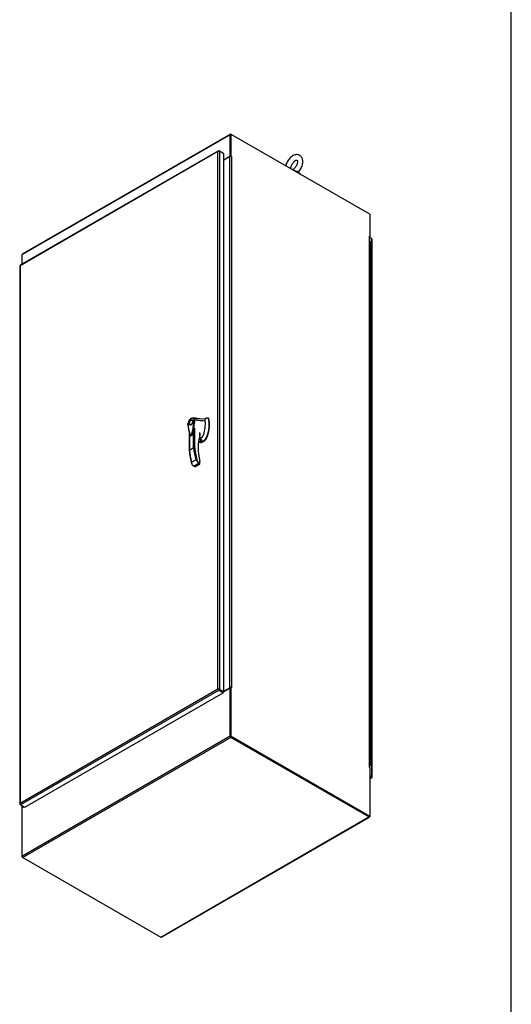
# Model space of a CAD drawing. Header units: inches. Extents: x 2 to 538, y -2 to 358.
# Tile 18 of 19: x 478 to 538, y 114 to 234. Entities that reach past the tile are written whole.
import ezdxf

# ---------------------------------------------------------------- set-up
doc = ezdxf.new("R2010")
doc.units = ezdxf.units.IN
doc.header["$MEASUREMENT"] = 0
for name, color, linetype in [('COM54746-78', 7, 'Continuous'), ('COM70449-3', 7, 'Continuous'), ('COM71197-4', 7, 'Continuous'), ('COM71198-3', 7, 'Continuous'), ('COM71199-6', 7, 'Continuous'), ('Default', 7, 'Continuous'), ('HAN13068', 7, 'Continuous'), ('SCS86414', 7, 'Continuous'), ('WAF25377', 7, 'Continuous')]:
    doc.layers.add(name, color=color, linetype=linetype)

# ---------------------------------------------------------------- blocks, each defined once
blk = doc.blocks.new('SE7')
at = {"layer": 'COM54746-78', "color": 7, "linetype": 'Continuous'}
for p, q in [((520.59, 207.23), (520.63, 207.23)), ((520.63, 206.42), (520.63, 207.23)), ((520.75, 206.35), (520.75, 207.16)), ((520.63, 205.6), (520.63, 206.42)), ((520.63, 204.78), (520.63, 205.6)), ((520.75, 205.53), (520.75, 206.35)), ((520.75, 204.72), (520.75, 205.53)), ((520.63, 203.97), (520.63, 204.78)), ((520.75, 203.9), (520.75, 204.72)), ((520.63, 203.15), (520.63, 203.97)), ((520.63, 202.33), (520.63, 203.15)), ((520.75, 203.08), (520.75, 203.9)), ((520.75, 202.27), (520.75, 203.08)), ((520.63, 201.52), (520.63, 202.33)), ((520.75, 201.45), (520.75, 202.27)), ((520.63, 200.7), (520.63, 201.52)), ((520.63, 199.88), (520.63, 200.7)), ((520.75, 200.63), (520.75, 201.45)), ((520.75, 199.82), (520.75, 200.63)), ((520.63, 199.07), (520.63, 199.88)), ((520.75, 199), (520.75, 199.82)), ((520.63, 198.25), (520.63, 199.07)), ((520.63, 197.43), (520.63, 198.25)), ((520.75, 198.18), (520.75, 199)), ((520.75, 197.37), (520.75, 198.18)), ((520.63, 196.62), (520.63, 197.43)), ((520.75, 196.55), (520.75, 197.37)), ((520.63, 195.8), (520.63, 196.62)), ((520.63, 194.98), (520.63, 195.8)), ((520.75, 195.73), (520.75, 196.55)), ((520.75, 194.92), (520.75, 195.73)), ((520.63, 194.17), (520.63, 194.98)), ((520.75, 194.1), (520.75, 194.92)), ((520.63, 193.35), (520.63, 194.17)), ((520.63, 192.54), (520.63, 193.35)), ((520.75, 193.28), (520.75, 194.1)), ((520.75, 192.47), (520.75, 193.28)), ((520.63, 191.72), (520.63, 192.54)), ((520.75, 191.65), (520.75, 192.47)), ((520.63, 190.9), (520.63, 191.72)), ((520.63, 190.09), (520.63, 190.9)), ((520.75, 190.83), (520.75, 191.65)), ((520.63, 189.27), (520.63, 190.09)), ((520.75, 190.02), (520.75, 190.83)), ((520.75, 189.2), (520.75, 190.02)), ((520.63, 188.45), (520.63, 189.27)), ((520.75, 188.39), (520.75, 189.2)), ((520.63, 187.64), (520.63, 188.45)), ((520.63, 186.82), (520.63, 187.64)), ((520.75, 187.57), (520.75, 188.39)), ((520.75, 186.75), (520.75, 187.57)), ((520.63, 186), (520.63, 186.82)), ((520.75, 185.94), (520.75, 186.75)), ((520.63, 185.19), (520.63, 186)), ((520.63, 184.37), (520.63, 185.19)), ((520.75, 185.12), (520.75, 185.94)), ((520.75, 184.3), (520.75, 185.12)), ((520.63, 183.55), (520.63, 184.37)), ((520.75, 183.49), (520.75, 184.3)), ((520.63, 182.74), (520.63, 183.55)), ((520.63, 181.92), (520.63, 182.74)), ((520.75, 182.67), (520.75, 183.49)), ((520.75, 181.85), (520.75, 182.67)), ((520.63, 181.1), (520.63, 181.92)), ((520.75, 181.04), (520.75, 181.85)), ((520.63, 180.29), (520.63, 181.1)), ((520.63, 179.47), (520.63, 180.29)), ((520.75, 180.22), (520.75, 181.04)), ((520.75, 179.4), (520.75, 180.22)), ((520.63, 178.65), (520.63, 179.47)), ((520.75, 178.59), (520.75, 179.4)), ((520.63, 177.84), (520.63, 178.65)), ((520.63, 177.02), (520.63, 177.84)), ((520.75, 177.77), (520.75, 178.59)), ((520.75, 176.95), (520.75, 177.77)), ((520.63, 176.21), (520.63, 177.02)), ((520.75, 176.14), (520.75, 176.95)), ((520.63, 175.39), (520.63, 176.21)), ((520.63, 174.57), (520.63, 175.39)), ((520.75, 175.32), (520.75, 176.14)), ((520.75, 174.5), (520.75, 175.32)), ((520.63, 173.76), (520.63, 174.57)), ((520.75, 173.69), (520.75, 174.5)), ((520.63, 172.94), (520.63, 173.76)), ((520.63, 172.12), (520.63, 172.94)), ((520.75, 172.87), (520.75, 173.69)), ((520.75, 172.06), (520.75, 172.87)), ((520.63, 171.31), (520.63, 172.12)), ((520.75, 171.24), (520.75, 172.06)), ((520.63, 170.49), (520.63, 171.31)), ((520.63, 169.67), (520.63, 170.49)), ((520.75, 170.42), (520.75, 171.24)), ((520.63, 168.86), (520.63, 169.67)), ((520.75, 169.61), (520.75, 170.42)), ((520.75, 168.79), (520.75, 169.61)), ((520.63, 168.04), (520.63, 168.86)), ((520.75, 167.97), (520.75, 168.79)), ((520.63, 167.22), (520.63, 168.04)), ((520.63, 166.41), (520.63, 167.22)), ((520.75, 167.16), (520.75, 167.97)), ((520.75, 166.34), (520.75, 167.16)), ((520.63, 165.59), (520.63, 166.41)), ((520.75, 165.52), (520.75, 166.34)), ((520.63, 164.77), (520.63, 165.59)), ((520.63, 163.96), (520.63, 164.77)), ((520.75, 164.71), (520.75, 165.52)), ((520.75, 163.89), (520.75, 164.71)), ((520.63, 163.14), (520.63, 163.96)), ((520.75, 163.07), (520.75, 163.89)), ((520.63, 162.32), (520.63, 163.14)), ((520.63, 161.51), (520.63, 162.32)), ((520.75, 162.26), (520.75, 163.07)), ((520.75, 161.44), (520.75, 162.26)), ((520.63, 160.69), (520.63, 161.51)), ((520.75, 160.62), (520.75, 161.44)), ((520.63, 159.88), (520.63, 160.69)), ((520.63, 159.06), (520.63, 159.88)), ((520.75, 159.81), (520.75, 160.62)), ((520.75, 158.99), (520.75, 159.81)), ((520.63, 158.24), (520.63, 159.06)), ((520.75, 158.17), (520.75, 158.99)), ((520.63, 157.43), (520.63, 158.24)), ((520.63, 156.61), (520.63, 157.43)), ((520.75, 157.36), (520.75, 158.17)), ((520.75, 156.54), (520.75, 157.36)), ((520.63, 155.79), (520.63, 156.61)), ((520.75, 155.73), (520.75, 156.54)), ((520.63, 154.98), (520.63, 155.79)), ((520.63, 154.16), (520.63, 154.98)), ((520.75, 154.91), (520.75, 155.73)), ((520.75, 154.09), (520.75, 154.91)), ((520.63, 153.34), (520.63, 154.16)), ((520.75, 153.28), (520.75, 154.09)), ((520.63, 152.53), (520.63, 153.34)), ((520.63, 151.71), (520.63, 152.53)), ((520.75, 152.46), (520.75, 153.28)), ((520.75, 151.64), (520.75, 152.46)), ((520.63, 150.89), (520.63, 151.71)), ((520.75, 150.83), (520.75, 151.64)), ((520.63, 150.08), (520.63, 150.89)), ((520.63, 149.26), (520.63, 150.08)), ((520.75, 150.01), (520.75, 150.83)), ((520.63, 148.44), (520.63, 149.26)), ((520.75, 149.19), (520.75, 150.01)), ((520.75, 148.38), (520.75, 149.19)), ((520.63, 147.63), (520.63, 148.44)), ((520.75, 147.56), (520.75, 148.38)), ((520.63, 146.81), (520.63, 147.63)), ((520.63, 145.99), (520.63, 146.81)), ((520.75, 146.74), (520.75, 147.56)), ((520.75, 145.93), (520.75, 146.74)), ((520.63, 145.18), (520.63, 145.99)), ((520.75, 145.11), (520.75, 145.93)), ((520.63, 144.36), (520.63, 145.18)), ((520.63, 143.55), (520.63, 144.36)), ((520.75, 144.29), (520.75, 145.11)), ((520.75, 143.48), (520.75, 144.29)), ((520.59, 143.55), (520.63, 143.55)), ((520.59, 143.41), (520.67, 143.46)), ((520.6, 143.45), (520.59, 143.45)), ((520.71, 143.43), (520.59, 143.36)), ((520.6, 143.45), (520.6, 143.46)), ((520.67, 143.46), (520.67, 143.46)), ((520.68, 143.48), (520.68, 143.49))]:
    blk.add_line(p, q, dxfattribs=at)
for centre, major_axis, start_param, end_param in [((520.63, 207.16), (-0.117, 0), 3.141593, 4.757906), ((520.63, 207.2), (-0.05, 0), 4.770895, 4.821314), ((520.63, 206.35), (0.117, 0), 0, 1.909644), ((520.63, 205.53), (0.117, 0), 0, 1.908154), ((520.63, 206.35), (-0.117, 0), 3.141593, 4.757906), ((520.63, 205.53), (-0.117, 0), 3.141593, 4.757906), ((520.63, 204.72), (0.117, 0), 0, 1.909644), ((520.63, 204.72), (-0.117, 0), 3.141593, 4.757906), ((520.63, 203.9), (0.117, 0), 0, 1.908154), ((520.63, 203.08), (0.117, 0), 0, 1.909644), ((520.63, 203.9), (-0.117, 0), 3.141593, 4.757906), ((520.63, 203.08), (-0.117, 0), 3.141593, 4.757906), ((520.63, 202.27), (0.117, 0), 0, 1.908154), ((520.63, 202.27), (-0.117, 0), 3.141593, 4.757906), ((520.63, 201.45), (0.117, 0), 0, 1.909644), ((520.63, 200.63), (0.117, 0), 0, 1.908154), ((520.63, 201.45), (-0.117, 0), 3.141593, 4.757906), ((520.63, 200.63), (-0.117, 0), 3.141593, 4.757906), ((520.63, 199.82), (0.117, 0), 0, 1.909644), ((520.63, 199.82), (-0.117, 0), 3.141593, 4.757906), ((520.63, 199), (0.117, 0), 0, 1.908154), ((520.63, 198.18), (0.117, 0), 0, 1.909644), ((520.63, 199), (-0.117, 0), 3.141593, 4.757906), ((520.63, 198.18), (-0.117, 0), 3.141593, 4.757906), ((520.63, 197.37), (0.117, 0), 0, 1.908154), ((520.63, 197.37), (-0.117, 0), 3.141593, 4.757906), ((520.63, 196.55), (0.117, 0), 0, 1.909644), ((520.63, 195.73), (0.117, 0), 0, 1.908154), ((520.63, 196.55), (-0.117, 0), 3.141593, 4.757906), ((520.63, 195.73), (-0.117, 0), 3.141593, 4.757906), ((520.63, 194.92), (0.117, 0), 0, 1.909644), ((520.63, 194.92), (-0.117, 0), 3.141593, 4.757906), ((520.63, 194.1), (0.117, 0), 0, 1.908154), ((520.63, 193.28), (0.117, 0), 0, 1.909644), ((520.63, 194.1), (-0.117, 0), 3.141593, 4.757906), ((520.63, 193.28), (-0.117, 0), 3.141593, 4.757906), ((520.63, 192.47), (0.117, 0), 0, 1.908154), ((520.63, 192.47), (-0.117, 0), 3.141593, 4.757906), ((520.63, 191.65), (0.117, 0), 0, 1.909644), ((520.63, 190.83), (0.117, 0), 0, 1.908154), ((520.63, 191.65), (-0.117, 0), 3.141593, 4.757906), ((520.63, 190.83), (-0.117, 0), 3.141593, 4.757906), ((520.63, 190.02), (0.117, 0), 0, 1.909644), ((520.63, 190.02), (-0.117, 0), 3.141593, 4.757906), ((520.63, 189.2), (0.117, 0), 0, 1.908154), ((520.63, 189.2), (-0.117, 0), 3.141593, 4.757906), ((520.63, 188.39), (0.117, 0), 0, 1.909644), ((520.63, 187.57), (0.117, 0), 0, 1.908154), ((520.63, 188.39), (-0.117, 0), 3.141593, 4.757906), ((520.63, 187.57), (-0.117, 0), 3.141593, 4.757906), ((520.63, 186.75), (0.117, 0), 0, 1.909644), ((520.63, 186.75), (-0.117, 0), 3.141593, 4.757906), ((520.63, 185.94), (0.117, 0), 0, 1.908154), ((520.63, 185.12), (0.117, 0), 0, 1.909644), ((520.63, 185.94), (-0.117, 0), 3.141593, 4.757906), ((520.63, 185.12), (-0.117, 0), 3.141593, 4.757906), ((520.63, 184.3), (0.117, 0), 0, 1.908154), ((520.63, 184.3), (-0.117, 0), 3.141593, 4.757906), ((520.63, 183.49), (0.117, 0), 0, 1.909644), ((520.63, 182.67), (0.117, 0), 0, 1.908154), ((520.63, 183.49), (-0.117, 0), 3.141593, 4.757906), ((520.63, 182.67), (-0.117, 0), 3.141593, 4.757906), ((520.63, 181.85), (0.117, 0), 0, 1.909644), ((520.63, 181.85), (-0.117, 0), 3.141593, 4.757906), ((520.63, 181.04), (0.117, 0), 0, 1.908154), ((520.63, 180.22), (0.117, 0), 0, 1.909644), ((520.63, 181.04), (-0.117, 0), 3.141593, 4.757906), ((520.63, 180.22), (-0.117, 0), 3.141593, 4.757906), ((520.63, 179.4), (0.117, 0), 0, 1.908154), ((520.63, 179.4), (-0.117, 0), 3.141593, 4.757906), ((520.63, 178.59), (0.117, 0), 0, 1.909644), ((520.63, 177.77), (0.117, 0), 0, 1.908154), ((520.63, 178.59), (-0.117, 0), 3.141593, 4.757906), ((520.63, 177.77), (-0.117, 0), 3.141593, 4.757906), ((520.63, 176.95), (0.117, 0), 0, 1.909644), ((520.63, 176.95), (-0.117, 0), 3.141593, 4.757906), ((520.63, 176.14), (0.117, 0), 0, 1.908154), ((520.63, 175.32), (0.117, 0), 0, 1.909644), ((520.63, 176.14), (-0.117, 0), 3.141593, 4.757906), ((520.63, 175.32), (-0.117, 0), 3.141593, 4.757906), ((520.63, 174.5), (0.117, 0), 0, 1.908154), ((520.63, 174.5), (-0.117, 0), 3.141593, 4.757906), ((520.63, 173.69), (0.117, 0), 0, 1.909644), ((520.63, 172.87), (0.117, 0), 0, 1.908154), ((520.63, 173.69), (-0.117, 0), 3.141593, 4.757906), ((520.63, 172.87), (-0.117, 0), 3.141593, 4.757906), ((520.63, 172.06), (0.117, 0), 0, 1.909644), ((520.63, 172.06), (-0.117, 0), 3.141593, 4.757906), ((520.63, 171.24), (0.117, 0), 0, 1.908154), ((520.63, 170.42), (0.117, 0), 0, 1.909644), ((520.63, 171.24), (-0.117, 0), 3.141593, 4.757906), ((520.63, 170.42), (-0.117, 0), 3.141593, 4.757906), ((520.63, 169.61), (0.117, 0), 0, 1.908154), ((520.63, 169.61), (-0.117, 0), 3.141593, 4.757906), ((520.63, 168.79), (0.117, 0), 0, 1.908154), ((520.63, 168.79), (-0.117, 0), 3.141593, 4.757906), ((520.63, 167.97), (0.117, 0), 0, 1.908154), ((520.63, 167.16), (0.117, 0), 0, 1.909644), ((520.63, 167.97), (-0.117, 0), 3.141593, 4.757906), ((520.63, 167.16), (-0.117, 0), 3.141593, 4.757906), ((520.63, 166.34), (0.117, 0), 0, 1.908154), ((520.63, 166.34), (-0.117, 0), 3.141593, 4.757906), ((520.63, 165.52), (0.117, 0), 0, 1.909644), ((520.63, 164.71), (0.117, 0), 0, 1.908154), ((520.63, 165.52), (-0.117, 0), 3.141593, 4.757906), ((520.63, 164.71), (-0.117, 0), 3.141593, 4.757906), ((520.63, 163.89), (0.117, 0), 0, 1.909644), ((520.63, 163.89), (-0.117, 0), 3.141593, 4.757906), ((520.63, 163.07), (0.117, 0), 0, 1.908154), ((520.63, 162.26), (0.117, 0), 0, 1.909644), ((520.63, 163.07), (-0.117, 0), 3.141593, 4.757906), ((520.63, 162.26), (-0.117, 0), 3.141593, 4.757906), ((520.63, 161.44), (0.117, 0), 0, 1.908154), ((520.63, 161.44), (-0.117, 0), 3.141593, 4.757906), ((520.63, 160.62), (0.117, 0), 0, 1.909644), ((520.63, 159.81), (0.117, 0), 0, 1.908154), ((520.63, 160.62), (-0.117, 0), 3.141593, 4.757906), ((520.63, 159.81), (-0.117, 0), 3.141593, 4.757906), ((520.63, 158.99), (0.117, 0), 0, 1.909644), ((520.63, 158.99), (-0.117, 0), 3.141593, 4.757906), ((520.63, 158.17), (0.117, 0), 0, 1.908154), ((520.63, 157.36), (0.117, 0), 0, 1.909644), ((520.63, 158.17), (-0.117, 0), 3.141593, 4.757906), ((520.63, 157.36), (-0.117, 0), 3.141593, 4.757906), ((520.63, 156.54), (0.117, 0), 0, 1.908154), ((520.63, 156.54), (-0.117, 0), 3.141593, 4.757906), ((520.63, 155.73), (0.117, 0), 0, 1.908154), ((520.63, 154.91), (0.117, 0), 0, 1.908154), ((520.63, 155.73), (-0.117, 0), 3.141593, 4.757906), ((520.63, 154.91), (-0.117, 0), 3.141593, 4.757906), ((520.63, 154.09), (0.117, 0), 0, 1.908154), ((520.63, 154.09), (-0.117, 0), 3.141593, 4.757906), ((520.63, 153.28), (0.117, 0), 0, 1.908154), ((520.63, 152.46), (0.117, 0), 0, 1.908154), ((520.63, 153.28), (-0.117, 0), 3.141593, 4.757906), ((520.63, 152.46), (-0.117, 0), 3.141593, 4.757906), ((520.63, 151.64), (0.117, 0), 0, 1.908154), ((520.63, 151.64), (-0.117, 0), 3.141593, 4.757906), ((520.63, 150.83), (0.117, 0), 0, 1.908154), ((520.63, 150.01), (0.117, 0), 0, 1.908154), ((520.63, 150.83), (-0.117, 0), 3.141593, 4.757906), ((520.63, 150.01), (-0.117, 0), 3.141593, 4.757906), ((520.63, 149.19), (0.117, 0), 0, 1.908154), ((520.63, 149.19), (-0.117, 0), 3.141593, 4.757906), ((520.63, 148.38), (0.117, 0), 0, 1.908154), ((520.63, 148.38), (-0.117, 0), 3.141593, 4.757906), ((520.63, 147.56), (0.117, 0), 0, 1.908154), ((520.63, 146.74), (0.117, 0), 0, 1.908154), ((520.63, 147.56), (-0.117, 0), 3.141593, 4.757906), ((520.63, 146.74), (-0.117, 0), 3.141593, 4.757906), ((520.63, 145.93), (0.117, 0), 0, 1.908154), ((520.63, 145.93), (-0.117, 0), 3.141593, 4.757906), ((520.63, 145.11), (0.117, 0), 0, 1.908154), ((520.63, 144.29), (0.117, 0), 0, 1.909644), ((520.63, 145.11), (-0.117, 0), 3.141593, 4.757906), ((520.63, 144.29), (-0.117, 0), 3.141593, 4.757906), ((520.63, 143.48), (0.117, 0), -0.785398, 1.908154), ((520.63, 143.48), (-0.117, 0), 4.757906, 5.049747), ((520.63, 143.48), (0.055, 0), -0.785398, 2.351975), ((520.63, 143.48), (-0.05, 0), 0.684826, 5.598359), ((520.63, 143.48), (0.055, 0), 3.93121, 4.018026)]:
    blk.add_ellipse(centre, major_axis=major_axis, ratio=0.57735, start_param=start_param, end_param=end_param, dxfattribs=at)
at = {"layer": 'COM70449-3', "color": 7, "linetype": 'Continuous'}
for p, q in [((503.57, 220.29), (478.21, 205.64)), ((503.6, 220.35), (478.24, 205.71)), ((503.57, 217.67), (503.57, 220.29)), ((503.64, 217.65), (503.64, 220.25)), ((503.67, 220.35), (503.71, 220.33)), ((502.8, 217.23), (503.57, 217.67)), ((503.61, 217.65), (503.57, 217.67)), ((520.58, 207.93), (520.58, 207.89)), ((478.21, 205.64), (478.21, 204.49))]:
    blk.add_line(p, q, dxfattribs=at)
for centre, start_param in [((503.67, 220.23), 2.356194), ((478.31, 205.59), 3.141593)]:
    blk.add_ellipse(centre, major_axis=(0.071, -0.124), ratio=0.57735, start_param=start_param, end_param=3.926991, dxfattribs=at)
at = {"layer": 'COM71197-4', "color": 7, "linetype": 'Continuous'}
for p, q in [((503.64, 220.29), (503.71, 220.33)), ((503.64, 220.29), (503.64, 217.65)), ((520.58, 210.58), (503.71, 220.33)), ((503.71, 217.67), (503.71, 220.33)), ((503.54, 217.63), (502.8, 217.2)), ((503.54, 152.87), (503.54, 217.63)), ((503.71, 217.67), (503.67, 217.65)), ((503.74, 217.65), (503.71, 217.67)), ((503.72, 217.64), (503.74, 217.65)), ((503.74, 217.63), (503.74, 152.87)), ((520.58, 210.58), (520.58, 207.93)), ((520.54, 207.94), (520.55, 207.95)), ((520.55, 207.95), (520.58, 207.93)), ((520.55, 143.17), (520.55, 207.92)), ((520.56, 207.92), (520.58, 207.93)), ((520.59, 143.11), (520.59, 207.87)), ((502.8, 152.45), (503.54, 152.87)), ((503.64, 152.83), (503.71, 152.87)), ((503.64, 152.83), (503.64, 146.91)), ((503.74, 152.85), (503.71, 152.87)), ((503.71, 146.95), (503.71, 152.87)), ((503.72, 152.86), (503.74, 152.87)), ((503.71, 146.95), (503.64, 146.91)), ((503.64, 146.91), (520.52, 137.17)), ((503.71, 146.95), (520.58, 137.2)), ((520.54, 143.16), (520.55, 143.17)), ((520.55, 143.14), (520.58, 143.12)), ((520.58, 143.12), (520.58, 137.2)), ((478.2, 138.51), (478.2, 138.21)), ((478.24, 138.48), (478.24, 138.27)), ((478.24, 138.27), (478.43, 138.38)), ((520.52, 137.17), (520.58, 137.2)), ((478.21, 132.34), (478.21, 132.23)), ((478.24, 132.24), (478.21, 132.23)), ((478.31, 132.17), (478.21, 132.23))]:
    blk.add_line(p, q, dxfattribs=at)
for centre, major_axis, start_param, end_param in [((503.64, 217.57), (-0.143, 0), 3.926991, 5.497787), ((503.74, 217.64), (-0.0075, 0.013), 2.356194, 5.497787), ((520.55, 207.94), (0.0075, -0.013), 2.356194, 5.497787), ((520.45, 207.87), (-0.143, 0), 3.141593, 3.926991), ((503.64, 152.82), (0.143, 0), 0.785398, 2.356194), ((503.64, 152.82), (0.048, 0), 1.169795, 1.971798), ((503.74, 152.86), (-0.0075, 0.013), 2.356194, 5.497787), ((520.55, 143.16), (0.0075, -0.013), 2.356194, 5.497787), ((520.45, 143.11), (-0.143, 0), 2.806736, 3.926991), ((478.34, 138.21), (0.143, 0), 2.356194, 3.47645)]:
    blk.add_ellipse(centre, major_axis=major_axis, ratio=0.57735, start_param=start_param, end_param=end_param, dxfattribs=at)
at = {"layer": 'COM71198-3', "color": 7, "linetype": 'Continuous'}
for p, q in [((502.18, 152.65), (502.7, 152.35)), ((502.8, 152.42), (503.57, 152.87)), ((503.57, 146.99), (503.57, 152.87)), ((503.64, 152.83), (503.57, 152.87)), ((503.64, 146.95), (503.64, 152.83)), ((502.7, 152.35), (502.7, 152.35)), ((502.73, 152.29), (502.74, 152.29)), ((502.73, 152.29), (502.73, 152.29)), ((502.75, 152.3), (502.75, 152.34)), ((478.21, 132.34), (503.57, 146.99)), ((503.67, 146.81), (478.31, 132.17)), ((520.48, 137.18), (503.67, 146.89)), ((520.48, 137.11), (503.67, 146.81)), ((478.21, 138.22), (478.45, 138.36)), ((478.21, 138.22), (478.21, 132.34)), ((495.12, 122.46), (520.48, 137.11)), ((495.19, 122.46), (520.56, 137.1)), ((520.58, 137.2), (520.58, 137.17)), ((478.31, 132.17), (495.12, 122.46))]:
    blk.add_line(p, q, dxfattribs=at)
for centre, major_axis, start_param, end_param in [((502.7, 152.31), (0.024, -0.0416), -3.984277, -3.926991), ((502.74, 152.3), (0.0075, 0.013), 2.356194, 5.497787), ((502.7, 152.31), (0.024, -0.0416), 0.785398, 0.842685), ((503.67, 146.93), (0.071, -0.124), 3.926991, 5.497787), ((520.48, 137.22), (-0.072, 0.124), 2.356194, 3.926991), ((478.31, 132.29), (-0.071, 0.124), 0.785398, 2.356194), ((495.12, 122.58), (-0.072, 0.124), 2.356194, 3.141593)]:
    blk.add_ellipse(centre, major_axis=major_axis, ratio=0.57735, start_param=start_param, end_param=end_param, dxfattribs=at)
at = {"layer": 'COM71199-6', "color": 7, "linetype": 'Continuous'}
for p, q in [((502.14, 218.31), (477.97, 204.36)), ((502.08, 218.23), (477.98, 204.31)), ((502.08, 218.23), (502.08, 218.23)), ((502.08, 152.71), (502.08, 218.23)), ((502.08, 218.23), (502.08, 218.23)), ((502.08, 218.23), (502.08, 218.23)), ((502.08, 218.23), (502.08, 218.23)), ((502.08, 218.23), (502.08, 218.23)), ((502.15, 218.28), (502.14, 218.31)), ((502.28, 218.27), (502.22, 218.31)), ((502.28, 218.27), (502.28, 152.67)), ((502.8, 217.97), (502.28, 218.27)), ((502.8, 152.37), (502.8, 217.97)), ((520.82, 207.62), (520.59, 207.75)), ((520.82, 142.02), (520.82, 207.62)), ((520.86, 141.96), (520.86, 207.56)), ((477.93, 204.29), (477.93, 138.69)), ((477.98, 204.31), (477.98, 204.31)), ((477.98, 204.31), (477.98, 138.79)), ((477.98, 204.31), (477.98, 204.31)), ((477.98, 204.31), (477.98, 204.31)), ((477.98, 204.31), (477.98, 204.31)), ((477.98, 138.79), (502.08, 152.71)), ((502.22, 152.55), (478.04, 138.6)), ((502.08, 152.71), (502.08, 152.71)), ((502.08, 152.71), (502.08, 152.71)), ((502.08, 152.71), (502.17, 152.66)), ((502.08, 152.71), (502.08, 152.71)), ((502.17, 152.66), (502.08, 152.71)), ((502.08, 152.71), (502.08, 152.71)), ((502.17, 152.66), (502.14, 152.64)), ((502.17, 152.66), (502.16, 152.69)), ((502.17, 152.66), (502.22, 152.63)), ((502.22, 152.63), (502.17, 152.66)), ((502.22, 152.63), (502.22, 152.63)), ((502.22, 152.63), (502.73, 152.33)), ((502.22, 152.63), (502.22, 152.63)), ((502.22, 152.63), (502.22, 152.63)), ((502.22, 152.63), (502.73, 152.33)), ((502.22, 152.63), (502.22, 152.63)), ((502.22, 152.55), (502.73, 152.25)), ((502.28, 152.67), (502.8, 152.37)), ((478.56, 138.3), (502.73, 152.25)), ((502.8, 152.37), (502.73, 152.33)), ((502.73, 152.25), (502.73, 152.33)), ((520.58, 142.15), (520.82, 142.02)), ((520.75, 141.98), (520.58, 142.08)), ((520.58, 142.08), (520.75, 141.98)), ((520.75, 141.9), (520.58, 142)), ((520.58, 141.81), (520.75, 141.9)), ((520.58, 141.76), (520.82, 141.9)), ((520.75, 141.98), (520.75, 141.98)), ((520.75, 141.98), (520.75, 141.98)), ((520.75, 141.98), (520.75, 141.98)), ((520.75, 141.98), (520.75, 141.98)), ((520.75, 141.98), (520.82, 141.94)), ((520.75, 141.98), (520.75, 141.98)), ((520.75, 141.98), (520.75, 141.98)), ((520.75, 141.98), (520.79, 141.95)), ((520.79, 141.96), (520.75, 141.98)), ((520.79, 141.96), (520.86, 141.95)), ((520.79, 141.95), (520.83, 141.9)), ((520.82, 141.94), (520.79, 141.95)), ((520.8, 141.95), (520.82, 141.94)), ((520.82, 141.94), (520.82, 141.94)), ((520.82, 141.94), (520.82, 141.94)), ((477.96, 138.7), (477.94, 138.7)), ((477.98, 138.79), (477.98, 138.79)), ((477.98, 138.79), (477.98, 138.79)), ((477.98, 138.79), (477.98, 138.79)), ((477.98, 138.79), (477.98, 138.79)), ((477.98, 138.79), (477.98, 138.79)), ((478.04, 138.6), (477.98, 138.64)), ((478.04, 138.6), (478.56, 138.3))]:
    blk.add_line(p, q, dxfattribs=at)
for centre, radius, start, end in [((502.24, 218.18), 0.169, 128.668, 161.4311), ((502.28, 218.06), 0.26, 115.7057, 138.6064), ((502.31, 152.85), 0.268, 211.809, 229.7508), ((502.07, 152.44), 0.268, 70.2492, 88.191), ((478.1, 138.68), 0.169, 138.5689, 171.332), ((478.22, 138.71), 0.26, 161.3936, 184.2943)]:
    blk.add_arc(centre, radius, start, end, dxfattribs=at)
for centre, major_axis, start_param, end_param in [((502.22, 218.19), (0.072, -0.124), 2.356194, 3.27243), ((502.18, 218.21), (0.143, 0), 0.785398, 1.701633), ((520.71, 207.56), (-0.143, 0), 3.141593, 3.926991), ((478.08, 204.29), (0.143, 0), 3.010756, 3.141593), ((478.04, 204.23), (0.071, -0.124), 3.141593, 3.27243), ((502.22, 152.67), (0.071, -0.124), 4.581552, 5.497787), ((502.18, 152.61), (0.143, 0), 0.785398, 1.701633), ((520.75, 142.02), (-0.072, 0.124), 2.356194, 3.27243), ((520.71, 141.96), (-0.143, 0), 3.010756, 3.926991), ((478.08, 138.69), (0.143, 0), 3.010756, 3.926991), ((478.04, 138.71), (0.071, -0.124), 4.581552, 5.497787)]:
    blk.add_ellipse(centre, major_axis=major_axis, ratio=0.57735, start_param=start_param, end_param=end_param, dxfattribs=at)
for points in [[(477.94, 204.3), (477.94, 204.31), (477.94, 204.31), (477.95, 204.31), (477.96, 204.31), (477.97, 204.31), (477.97, 204.31), (477.98, 204.31)], [(477.96, 204.35), (477.96, 204.35), (477.96, 204.34), (477.97, 204.33), (477.97, 204.33), (477.97, 204.32), (477.97, 204.32), (477.98, 204.31)], [(520.86, 141.95), (520.85, 141.95), (520.85, 141.95), (520.84, 141.94), (520.84, 141.94), (520.83, 141.94), (520.82, 141.94), (520.82, 141.94)], [(520.83, 141.9), (520.83, 141.91), (520.83, 141.91), (520.83, 141.92), (520.82, 141.92), (520.82, 141.93), (520.82, 141.94), (520.82, 141.94)]]:
    blk.add_open_spline(points, degree=3, knots=[0, 0, 0, 0, 0.5, 0.5, 0.75, 0.75, 1, 1, 1, 1], dxfattribs=at)
at = {"layer": 'HAN13068', "color": 7, "linetype": 'Continuous'}
for p, q in [((498.66, 184.96), (498.75, 184.91)), ((499.05, 185.43), (498.96, 185.48)), ((500.15, 185.61), (499.07, 185.76)), ((500.5, 185.59), (499.22, 185.66)), ((499.27, 185.47), (499.28, 185.47)), ((500.47, 185.61), (500.44, 185.6)), ((500.88, 185.73), (500.75, 185.71)), ((500.97, 185.69), (500.91, 185.73)), ((500.94, 185.69), (500.99, 185.66)), ((498.58, 184.03), (498.58, 181.76)), ((498.61, 183.93), (498.61, 181.79)), ((499.12, 182.09), (499.12, 184.27)), ((499.25, 184.52), (499.25, 182.09)), ((499.89, 183.62), (499.89, 183.96)), ((499.91, 183.59), (499.91, 183.89)), ((499.71, 182.75), (500.14, 183)), ((499.71, 182.79), (500.05, 182.99)), ((500.05, 182.99), (499.77, 183.15)), ((499.78, 183.2), (500.13, 182.99)), ((500.16, 183.04), (499.79, 183.25)), ((500.16, 183.03), (499.79, 183.24)), ((499.85, 182.83), (499.89, 182.81)), ((500.01, 183.13), (500.01, 183.37)), ((500.02, 183.12), (500.02, 183.36)), ((500.02, 183.31), (500.04, 183.32)), ((500.2, 182.88), (500.29, 182.93)), ((500.2, 182.88), (500.26, 182.85)), ((500.26, 182.85), (500.35, 182.9)), ((500.29, 182.93), (500.32, 182.95)), ((500.29, 182.93), (500.35, 182.9)), ((500.77, 183.56), (500.83, 183.53)), ((499.12, 182.09), (498.61, 181.79)), ((498.87, 180.36), (499.39, 180.66)), ((499.72, 180.2), (499.2, 179.9)), ((499.31, 179.84), (499.83, 180.14)), ((499.34, 179.83), (499.86, 180.13)), ((499.58, 180.42), (499.87, 180.26)), ((499.83, 180.14), (499.72, 180.2)), ((499.87, 180.26), (499.87, 180.46)), ((499.9, 180.2), (499.9, 180.36)), ((499.05, 179.96), (499.26, 179.84)), ((499.2, 179.9), (499.31, 179.84))]:
    blk.add_line(p, q, dxfattribs=at)
for centre, radius, start, end in [((499.17, 184.99), 0.751, 154.8966, 178.288), ((499.26, 184.96), 0.84, 169.2479, 176.5638), ((502.65, 185.21), 4.24, 183.2175, 201.2404), ((489.88, 186.21), 9.42, 345.4961, 355.4598), ((499.21, 185.59), 0.0725, 79.0934, 139.0201), ((498.84, 185.47), 0.353, 358.6454, 27.0986), ((499.23, 185.38), 0.0961, 65.3005, 114.8649), ((498.88, 185.46), 0.393, 0.0987, 29.4005), ((497.06, 184.93), 3.95, 339.7954, 11.168), ((500.89, 185.68), 0.0478, 9.9063, 99.4284), ((499.85, 183.59), 0.06, 341.5578, 0), ((500.09, 183.13), 0.147, 257.02, 288.1861), ((507.96, 182.76), 9.43, 186.0471, 195.9977), ((499.19, 181.96), 0.149, 66.796, 117.4127), ((499.36, 180.31), 0.494, 173.5893, 211.255), ((499.44, 180.55), 0.189, 318.2125, 318.5998), ((499.82, 180.2), 0.0766, 300.2989, 356.4555), ((499.68, 180.37), 0.217, 357.2147, 18.8919), ((499.28, 180.35), 0.452, 220.5468, 259.9158), ((499.31, 179.9), 0.0771, 230.6479, 299.6251)]:
    blk.add_arc(centre, radius, start, end, dxfattribs=at)
for major_axis in [(0.175, 0.303), (0.15, 0.26)]:
    blk.add_ellipse((498.81, 185.22), major_axis=major_axis, ratio=0.57735, dxfattribs=at)
for centre, major_axis, ratio, start_param, end_param in [((498.9, 185.17), (0.175, 0.303), 0.57735, 2.600377, 2.88629), ((498.9, 185.17), (0.175, 0.303), 0.57735, 0.255303, 0.541215), ((498.14, 183.62), (1.71, 2.96), 0.57735, 5.059663, 5.624889), ((500.25, 183.39), (1.29, 2.24), 0.57735, 0.503683, 0.659162), ((498.14, 183.62), (1.71, 2.96), 0.57735, -0.608879, -0.565218), ((498.14, 183.62), (1.71, 2.96), 0.57735, -0.636714, -0.608879), ((498.14, 183.62), (1.71, 2.96), 0.57735, -0.658296, -0.636714), ((498.44, 183.44), (1.86, 3.22), 0.57735, 5.059663, 5.745271), ((500.91, 185.58), (-0.063, -0.108), 0.57735, 2.603678, 3.141593), ((500.04, 183.69), (-0.225, -0.39), 0.57735, 1.508098, 1.918071), ((504.25, 179.48), (-3.24, 5.61), 0.57735, 0.473072, 1.082281), ((499.84, 183.25), (0.094, -0.162), 0.57735, 0.671015, 2.407609), ((499.85, 183.25), (0.101, -0.175), 0.57735, 0.604662, 2.371826), ((499.85, 183.59), (-0.0569, 0.019), 0.726823, 3.141593, 4.139997), ((499.85, 183.59), (-0.06, 0), 0.57735, 3.141593, 3.926991), ((500.2, 183.5), (-0.375, -0.65), 0.57735, 0.147984, 0.785398), ((500.26, 183.46), (0.375, 0.65), 0.57735, 3.141593, 3.926991), ((500.04, 183.69), (-0.225, -0.39), 0.57735, 0.785398, 1.508098), ((500.07, 183.11), (-0.062, 0.108), 0.57735, 3.063678, 3.684625), ((500.29, 183.54), (-0.375, -0.65), 0.57735, 0.853656, 1.054419), ((500.35, 183.51), (-0.375, -0.65), 0.57735, 0.785398, 1.918071), ((500.29, 183.54), (-0.375, -0.65), 0.57735, 1.054419, 1.918071), ((503.8, 179.56), (-3.7, 6.41), 0.57735, 0.912126, 1.129482), ((504.31, 179.86), (-3.7, 6.41), 0.57735, 0.912126, 1.129482), ((504.38, 179.89), (-3.65, 6.33), 0.57735, 0.912905, 1.16926), ((499.81, 180.22), (-0.0113, -0.0929), 0.711531, 0.491397, 2.062193), ((499.83, 180.18), (-0.03, 0.052), 0.57735, 2.356194, 3.142179), ((499.83, 180.43), (-0.0585, -0.0134), 0.383194, 3.12665, 3.816804), ((499.81, 180.22), (-0.0861, 0.0367), 0.711531, 3.318482, 4.220992), ((499.29, 179.92), (0.0113, 0.0929), 0.711531, 2.847591, 3.63299), ((499.31, 179.89), (-0.03, 0.052), 0.57735, 2.356194, 3.141593)]:
    blk.add_ellipse(centre, major_axis=major_axis, ratio=ratio, start_param=start_param, end_param=end_param, dxfattribs=at)
for points, knots in [([(498.42, 184.97), (498.41, 184.97), (498.41, 184.98), (498.4, 184.98), (498.4, 184.99), (498.4, 184.99), (498.41, 185), (498.41, 185), (498.41, 185), (498.41, 185.01), (498.41, 185.01), (498.42, 185.01), (498.42, 185.02), (498.42, 185.02)], [0, 0, 0, 0, 0.25, 0.25, 0.5, 0.5, 0.625, 0.625, 0.75, 0.75, 0.875, 0.875, 1, 1, 1, 1]), ([(498.42, 185.02), (498.44, 184.75), (498.48, 184.51), (498.56, 184.15), (498.59, 184.04), (498.64, 183.87), (498.66, 183.82), (498.69, 183.75), (498.69, 183.74), (498.71, 183.72), (498.72, 183.71), (498.75, 183.69), (498.78, 183.7), (498.84, 183.73), (498.87, 183.76), (498.9, 183.82), (498.91, 183.84), (498.92, 183.87), (498.93, 183.89), (498.95, 183.99), (498.97, 184.06), (499.03, 184.29), (499.06, 184.44), (499.14, 184.89), (499.17, 185.18), (499.19, 185.47)], [0, 0, 0, 0, 0.25, 0.25, 0.375, 0.375, 0.4375, 0.4375, 0.453125, 0.453125, 0.46875, 0.46875, 0.5, 0.5, 0.53125, 0.53125, 0.546875, 0.546875, 0.5625, 0.5625, 0.625, 0.625, 0.75, 0.75, 1, 1, 1, 1]), ([(498.49, 185.31), (498.48, 185.31), (498.48, 185.31), (498.48, 185.32), (498.49, 185.32), (498.49, 185.31)], [0, 0, 0, 0, 0.5, 0.5, 1, 1, 1, 1]), ([(499.16, 185.63), (499.14, 185.66), (499.12, 185.68), (499.09, 185.7), (499.09, 185.7), (499.08, 185.71), (499.07, 185.71), (499.05, 185.72), (499.04, 185.72), (499.01, 185.73), (499, 185.73), (498.97, 185.73), (498.97, 185.73), (498.95, 185.73), (498.94, 185.73), (498.9, 185.72), (498.87, 185.71), (498.81, 185.68), (498.77, 185.66), (498.73, 185.62), (498.72, 185.62), (498.71, 185.6), (498.7, 185.6), (498.68, 185.57), (498.66, 185.56), (498.63, 185.53), (498.62, 185.51), (498.59, 185.47), (498.57, 185.45), (498.54, 185.4), (498.51, 185.36), (498.49, 185.31)], [0, 0, 0, 0, 0.125, 0.125, 0.15625, 0.15625, 0.1875, 0.1875, 0.25, 0.25, 0.3125, 0.3125, 0.34375, 0.34375, 0.375, 0.375, 0.5, 0.5, 0.625, 0.625, 0.65625, 0.65625, 0.6875, 0.6875, 0.75, 0.75, 0.8125, 0.8125, 0.875, 0.875, 1, 1, 1, 1]), ([(498.72, 185.62), (498.74, 185.63), (498.75, 185.64), (498.8, 185.68), (498.84, 185.71), (498.91, 185.74), (498.95, 185.75), (499.02, 185.77), (499.05, 185.77), (499.11, 185.75), (499.14, 185.74), (499.19, 185.71), (499.21, 185.69), (499.22, 185.66)], [0.3244512, 0.3244512, 0.3244512, 0.3244512, 0.375, 0.375, 0.5, 0.5, 0.625, 0.625, 0.75, 0.75, 0.875, 0.875, 1, 1, 1, 1]), ([(499, 183.85), (499, 183.81), (498.98, 183.76), (498.93, 183.69), (498.89, 183.66), (498.83, 183.62), (498.8, 183.61), (498.76, 183.62), (498.76, 183.62), (498.76, 183.62)], [0, 0, 0, 0, 0.25, 0.25, 0.5, 0.5, 0.75, 0.75, 0.7755243, 0.7755243, 0.7755243, 0.7755243]), ([(498.76, 183.62), (498.78, 183.62), (498.81, 183.61), (498.87, 183.63), (498.93, 183.67), (498.98, 183.72), (498.99, 183.76), (499, 183.77)], [0, 0, 0, 0, 0.173591, 0.365291, 0.613262, 0.877677, 1, 1, 1, 1]), ([(500.16, 183.03), (500.16, 183.03), (500.16, 183.04), (500.16, 183.04), (500.16, 183.04), (500.16, 183.04), (500.16, 183.04), (500.16, 183.04)], [0, 0, 0, 0, 0.25, 0.25, 0.5, 0.5, 0.5026956, 0.5026956, 0.5026956, 0.5026956]), ([(498.61, 181.79), (498.6, 181.79), (498.6, 181.79), (498.59, 181.78), (498.59, 181.78), (498.58, 181.77), (498.58, 181.77), (498.58, 181.76), (498.58, 181.76), (498.58, 181.75), (498.58, 181.75), (498.58, 181.75)], [0, 0, 0, 0, 0.125, 0.125, 0.25, 0.25, 0.375, 0.375, 0.5, 0.5, 0.5371908, 0.5371908, 0.5371908, 0.5371908]), ([(499.39, 180.66), (499.39, 180.65), (499.4, 180.64), (499.42, 180.62), (499.42, 180.61), (499.45, 180.59), (499.46, 180.57), (499.49, 180.54), (499.5, 180.53), (499.51, 180.51), (499.52, 180.5), (499.55, 180.47), (499.57, 180.45), (499.58, 180.42)], [0, 0, 0, 0, 0.125, 0.125, 0.25, 0.25, 0.5, 0.5, 0.625, 0.625, 0.75, 0.75, 1, 1, 1, 1]), ([(499.58, 180.42), (499.6, 180.4), (499.61, 180.38), (499.63, 180.35), (499.64, 180.34), (499.65, 180.32), (499.65, 180.31), (499.67, 180.28), (499.68, 180.26), (499.7, 180.24), (499.7, 180.23), (499.71, 180.21), (499.72, 180.21), (499.72, 180.2)], [0, 0, 0, 0, 0.25, 0.25, 0.375, 0.375, 0.5, 0.5, 0.75, 0.75, 0.875, 0.875, 1, 1, 1, 1]), ([(499.9, 180.36), (499.9, 180.37), (499.9, 180.37), (499.9, 180.39), (499.89, 180.4), (499.88, 180.43), (499.88, 180.44), (499.87, 180.46)], [0.4404776, 0.4404776, 0.4404776, 0.4404776, 0.5, 0.5, 0.75, 0.75, 1, 1, 1, 1])]:
    blk.add_open_spline(points, degree=3, knots=knots, dxfattribs=at)
for points in [[(500.53, 185.36), (500.12, 185.39), (499.7, 185.43), (499.28, 185.47)], [(500.75, 185.71), (500.67, 185.67), (500.58, 185.63), (500.5, 185.59)], [(498.76, 183.62), (498.73, 183.63), (498.71, 183.64), (498.7, 183.67)], [(498.71, 183.65), (498.74, 183.63), (498.75, 183.62), (498.76, 183.62)]]:
    blk.add_open_spline(points, degree=3, dxfattribs=at)
at = {"layer": 'SCS86414', "color": 7, "linetype": 'Continuous'}
blk.add_ellipse((511.37, 215.46), major_axis=(-0.611, 0), ratio=0.57735, start_param=4.053118, end_param=4.406058, dxfattribs=at)
for points, knots in [([(511.86, 215.71), (511.88, 215.73), (511.96, 215.8), (512.09, 215.97), (512.23, 216.21), (512.34, 216.46), (512.41, 216.73), (512.44, 216.99), (512.42, 217.23), (512.36, 217.43), (512.25, 217.6), (512.11, 217.74), (511.94, 217.83), (511.75, 217.86), (511.55, 217.85), (511.34, 217.79), (511.14, 217.68), (510.94, 217.52), (510.75, 217.33), (510.59, 217.1), (510.46, 216.85), (510.39, 216.65), (510.35, 216.52), (510.35, 216.49)], [0.006684, 0.006684, 0.006684, 0.006684, 0.0204692, 0.0698312, 0.119068, 0.1684606, 0.2182802, 0.26892, 0.3206314, 0.3654314, 0.4077337, 0.4485808, 0.4921172, 0.5342844, 0.5766468, 0.621032, 0.6681546, 0.7172163, 0.7666837, 0.8159762, 0.8652319, 0.9147478, 0.9345237, 0.9345237, 0.9345237, 0.9345237]), ([(510.97, 216.16), (510.97, 216.18), (510.97, 216.25), (511, 216.39), (511.06, 216.57), (511.16, 216.75), (511.27, 216.91), (511.4, 217.04), (511.53, 217.14), (511.63, 217.19), (511.7, 217.2), (511.72, 217.19), (511.72, 217.19), (511.75, 217.17), (511.77, 217.09), (511.78, 216.97), (511.75, 216.81), (511.7, 216.63), (511.61, 216.45), (511.5, 216.28), (511.37, 216.14), (511.26, 216.05), (511.2, 216.02), (511.18, 216.01)], [0, 0, 0, 0, 0.0192528, 0.0563416, 0.0943221, 0.133025, 0.1719689, 0.2105269, 0.2481937, 0.2847903, 0.3209933, 0.3585425, 0.4025256, 0.4392731, 0.4737383, 0.5102678, 0.5470811, 0.5848268, 0.6233925, 0.6623245, 0.7010375, 0.7389581, 0.760306, 0.760306, 0.760306, 0.760306]), ([(511.36, 215.91), (511.38, 215.91), (511.4, 215.91), (511.49, 215.89), (511.55, 215.88), (511.67, 215.84), (511.73, 215.81), (511.82, 215.76), (511.84, 215.73), (511.85, 215.71)], [0.7833659, 0.7833659, 0.7833659, 0.7833659, 0.8125, 0.8125, 0.875, 0.875, 0.9375, 0.9375, 1, 1, 1, 1]), ([(511.81, 215.71), (511.8, 215.72), (511.79, 215.73), (511.73, 215.76), (511.67, 215.79), (511.55, 215.84), (511.48, 215.86), (511.43, 215.87)], [0.0402692, 0.0402692, 0.0402692, 0.0402692, 0.0625, 0.0625, 0.125, 0.125, 0.1872723, 0.1872723, 0.1872723, 0.1872723])]:
    blk.add_open_spline(points, degree=3, knots=knots, dxfattribs=at)
at = {"layer": 'WAF25377', "color": 7, "linetype": 'Continuous'}
blk.add_ellipse((511.37, 215.28), major_axis=(0.875, 0), ratio=0.57735, start_param=0.266914, end_param=1.303882, dxfattribs=at)
blk = doc.blocks.new('BORDER')
at = {"layer": 'Default', "color": 7, "linetype": 'Continuous'}
blk.add_line((0, 0), (0, 27.86), dxfattribs=at)

msp = doc.modelspace()

# ---------------------------------------------------------------- block references
at = {"layer": 'Default', "color": 7, "xscale": 12.8, "yscale": 12.8, "zscale": 12.8}
msp.add_blockref('BORDER', (537.834, 1.476), dxfattribs=at)
at = {"layer": 'Default'}
msp.add_blockref('SE7', (0, 0), dxfattribs=at)

doc.saveas('drawing.dxf')
